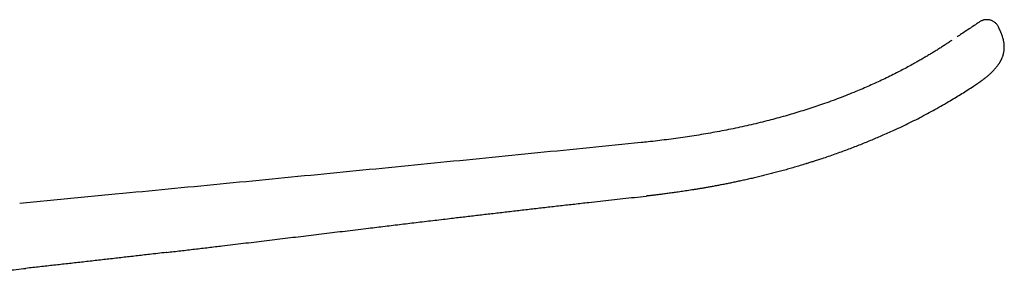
# Model space of a CAD drawing. Header units: millimetres. Extents: x 8 to 940, y 12 to 563.
# Tile 21 of 21: x 841 to 940, y 538 to 563. Entities that reach past the tile are written whole.
import ezdxf

# ---------------------------------------------------------------- set-up
doc = ezdxf.new("R2010")
doc.units = ezdxf.units.MM

msp = doc.modelspace()

# ---------------------------------------------------------------- linework, layer by layer
at = {"color": 7, "linetype": 'Continuous', "lineweight": 30}
for p, q in [((936.861, 556.421), (936.861, 556.421)), ((850.858, 545.367), (841.327, 544.454)), ((851.631, 545.442), (850.861, 545.368)), ((903.827, 545.191), (903.827, 545.191)), ((841.946, 537.977), (841.946, 537.977))]:
    msp.add_line(p, q, dxfattribs=at)
for points, knots in [([(937.632, 562.784), (937.606, 562.78), (937.549, 562.772), (937.464, 562.753), (937.377, 562.727), (937.281, 562.69), (937.178, 562.641), (937.106, 562.596), (937.071, 562.574)], [0, 0, 0, 0, 0.130136, 0.282485, 0.432259, 0.57916, 0.793497, 1, 1, 1, 1]), ([(937.874, 562.792), (937.838, 562.793), (937.767, 562.796), (937.685, 562.791), (937.641, 562.785), (937.632, 562.783)], [0, 0, 0, 0, 0.4421302, 0.8851849, 1, 1, 1, 1]), ([(938.955, 562.081), (938.937, 562.115), (938.9, 562.184), (938.831, 562.283), (938.752, 562.378), (938.661, 562.467), (938.559, 562.549), (938.447, 562.622), (938.327, 562.683), (938.201, 562.732), (938.069, 562.767), (937.959, 562.787), (937.894, 562.789), (937.874, 562.79)], [0, 0, 0, 0, 0.085447, 0.174029, 0.265525, 0.359648, 0.456042, 0.55429, 0.653919, 0.754415, 0.855236, 0.955831, 1, 1, 1, 1]), ([(937.07, 562.573), (936.973, 562.509), (936.71, 562.333), (936.281, 562.045), (935.78, 561.71), (935.3, 561.389), (934.987, 561.179), (934.842, 561.082)], [0, 0, 0, 0, 0.130352, 0.353797, 0.578284, 0.804685, 1, 1, 1, 1]), ([(939.215, 561.51), (939.212, 561.515), (939.207, 561.528), (939.198, 561.55), (939.186, 561.577), (939.173, 561.608), (939.157, 561.646), (939.139, 561.686), (939.121, 561.726), (939.104, 561.763), (939.088, 561.797), (939.075, 561.826), (939.063, 561.851), (939.053, 561.873), (939.041, 561.896), (939.027, 561.925), (939.009, 561.963), (938.986, 562.01), (938.966, 562.05), (938.953, 562.074), (938.95, 562.081)], [0, 0, 0, 0, 0.025606, 0.070436, 0.111746, 0.165055, 0.232391, 0.306581, 0.376065, 0.440678, 0.500355, 0.552441, 0.595447, 0.631282, 0.667257, 0.718715, 0.785643, 0.868006, 0.965754, 1, 1, 1, 1]), ([(939.498, 560.565), (939.49, 560.607), (939.47, 560.718), (939.427, 560.897), (939.367, 561.101), (939.298, 561.3), (939.246, 561.436), (939.217, 561.503), (939.214, 561.51)], [0, 0, 0, 0, 0.130015, 0.340956, 0.558144, 0.776179, 0.979588, 1, 1, 1, 1]), ([(934.294, 560.716), (934.224, 560.67), (934.038, 560.546), (933.734, 560.345), (933.378, 560.113), (933.016, 559.883), (932.652, 559.655), (932.289, 559.432), (931.929, 559.216), (931.571, 559.004), (931.213, 558.795), (930.853, 558.59), (930.425, 558.35), (929.926, 558.077), (929.355, 557.774), (928.753, 557.463), (928.12, 557.146), (927.453, 556.824), (926.78, 556.509), (926.101, 556.202), (925.415, 555.903), (924.684, 555.595), (923.905, 555.28), (923.08, 554.959), (922.249, 554.651), (921.433, 554.361), (920.633, 554.088), (919.849, 553.832), (919.06, 553.585), (918.266, 553.348), (917.468, 553.119), (916.666, 552.9), (915.833, 552.682), (914.969, 552.468), (914.073, 552.257), (913.174, 552.057), (912.27, 551.867), (911.363, 551.688), (910.452, 551.518), (909.536, 551.358), (908.617, 551.208), (907.694, 551.068), (906.773, 550.937), (905.854, 550.815), (904.938, 550.703), (904.091, 550.61), (903.549, 550.556), (903.315, 550.532)], [0, 0, 0, 0, 0.00764, 0.020326, 0.033201, 0.046286, 0.059462, 0.072341, 0.085045, 0.097672, 0.110255, 0.122803, 0.135324, 0.154965, 0.174591, 0.194232, 0.216607, 0.239074, 0.261633, 0.284271, 0.306971, 0.329718, 0.356562, 0.383432, 0.410332, 0.437268, 0.462254, 0.487298, 0.512395, 0.537544, 0.562741, 0.587983, 0.613268, 0.641131, 0.669048, 0.697018, 0.725039, 0.753114, 0.781248, 0.809445, 0.83771, 0.866045, 0.894449, 0.922413, 0.950442, 0.978532, 1, 1, 1, 1]), ([(939.32, 558.967), (939.335, 559.002), (939.357, 559.055), (939.383, 559.125), (939.401, 559.176), (939.417, 559.227), (939.433, 559.278), (939.448, 559.328), (939.47, 559.411), (939.496, 559.528), (939.521, 559.681), (939.535, 559.804), (939.538, 559.876), (939.539, 559.895)], [0, 0, 0, 0, 0.1216609, 0.1782568, 0.2344185, 0.2901654, 0.3455173, 0.4004944, 0.4551169, 0.6133532, 0.7747115, 0.9397177, 1, 1, 1, 1]), ([(939.54, 559.895), (939.54, 559.899), (939.541, 559.91), (939.541, 559.931), (939.542, 559.959), (939.543, 559.992), (939.543, 560.027), (939.543, 560.066), (939.543, 560.108), (939.541, 560.169), (939.537, 560.254), (939.528, 560.357), (939.515, 560.457), (939.505, 560.525), (939.499, 560.561), (939.498, 560.565)], [0, 0, 0, 0, 0.026945, 0.069537, 0.109528, 0.158008, 0.209433, 0.265603, 0.326577, 0.39239, 0.535903, 0.698573, 0.842598, 0.979857, 1, 1, 1, 1]), ([(938.949, 558.311), (938.965, 558.333), (939.002, 558.385), (939.055, 558.467), (939.108, 558.553), (939.155, 558.635), (939.191, 558.701), (939.219, 558.757), (939.242, 558.8), (939.262, 558.842), (939.281, 558.881), (939.298, 558.918), (939.312, 558.946), (939.318, 558.961), (939.321, 558.966)], [0, 0, 0, 0, 0.102756, 0.239524, 0.367781, 0.488074, 0.600674, 0.664835, 0.724724, 0.782222, 0.839483, 0.898738, 0.962083, 1, 1, 1, 1]), ([(938.2, 557.466), (938.243, 557.506), (938.331, 557.589), (938.456, 557.717), (938.577, 557.846), (938.693, 557.979), (938.805, 558.117), (938.892, 558.229), (938.937, 558.295), (938.949, 558.311)], [0, 0, 0, 0, 0.156109, 0.319867, 0.475882, 0.623646, 0.787975, 0.946962, 1, 1, 1, 1]), ([(936.861, 556.421), (936.871, 556.427), (936.902, 556.447), (936.951, 556.481), (937.007, 556.519), (937.053, 556.551), (937.089, 556.576), (937.116, 556.595), (937.138, 556.61), (937.164, 556.629), (937.198, 556.653), (937.24, 556.683), (937.285, 556.715), (937.331, 556.748), (937.379, 556.784), (937.43, 556.822), (937.482, 556.861), (937.53, 556.898), (937.579, 556.936), (937.63, 556.976), (937.682, 557.017), (937.749, 557.071), (937.834, 557.141), (937.934, 557.226), (938.033, 557.313), (938.121, 557.392), (938.176, 557.443), (938.2, 557.466)], [0, 0, 0, 0, 0.0202981, 0.0649868, 0.1049359, 0.1401048, 0.1634379, 0.1825347, 0.1974139, 0.2122058, 0.2387082, 0.2705555, 0.3033389, 0.3365176, 0.3696891, 0.4099825, 0.4478912, 0.4835846, 0.5183038, 0.5569208, 0.5979654, 0.6347642, 0.7085083, 0.7917798, 0.8667606, 0.9415343, 1, 1, 1, 1]), ([(928.6, 551.789), (928.652, 551.813), (928.968, 551.958), (929.543, 552.234), (930.323, 552.617), (931.097, 553.013), (931.867, 553.418), (932.631, 553.835), (933.389, 554.263), (934.088, 554.671), (934.729, 555.056), (935.313, 555.416), (935.893, 555.783), (936.409, 556.118), (936.731, 556.332), (936.862, 556.42)], [0, 0, 0, 0, 0.018232, 0.109921, 0.201625, 0.293352, 0.385112, 0.476916, 0.568774, 0.660697, 0.732976, 0.805309, 0.877703, 0.950162, 1, 1, 1, 1]), ([(928.6, 551.788), (928.57, 551.774), (928.338, 551.665), (927.899, 551.466), (927.308, 551.203), (926.735, 550.955), (926.181, 550.722), (925.617, 550.49), (925.043, 550.259), (924.459, 550.031), (923.864, 549.805), (923.253, 549.579), (922.626, 549.354), (921.983, 549.13), (921.404, 548.934), (920.892, 548.765), (920.467, 548.629), (920.13, 548.522), (919.935, 548.461), (919.865, 548.44), (919.848, 548.434), (919.831, 548.429), (919.814, 548.424), (919.796, 548.419), (919.779, 548.413), (919.762, 548.408), (919.559, 548.345), (919.173, 548.228), (918.607, 548.062), (918.051, 547.902), (917.504, 547.75), (916.967, 547.605), (916.44, 547.466), (915.922, 547.333), (915.407, 547.205), (914.894, 547.081), (914.385, 546.961), (913.886, 546.847), (913.399, 546.739), (912.924, 546.637), (912.459, 546.539), (912.007, 546.447), (911.566, 546.359), (911.137, 546.276), (910.72, 546.198), (910.314, 546.124), (909.928, 546.055), (909.56, 545.991), (909.211, 545.931), (908.872, 545.875), (908.544, 545.822), (908.224, 545.772), (907.911, 545.723), (907.606, 545.677), (907.313, 545.634), (907.031, 545.593), (906.761, 545.555), (906.503, 545.519), (906.249, 545.485), (905.999, 545.452), (905.756, 545.42), (905.527, 545.39), (905.311, 545.364), (905.114, 545.339), (904.933, 545.317), (904.769, 545.298), (904.617, 545.28), (904.478, 545.264), (904.353, 545.249), (904.239, 545.237), (904.139, 545.225), (904.052, 545.216), (903.977, 545.207), (903.916, 545.201), (903.867, 545.195), (903.839, 545.192), (903.827, 545.191)], [0, 0, 0, 0, 0.003881, 0.029818, 0.056216, 0.079213, 0.10255, 0.126231, 0.150254, 0.174622, 0.199335, 0.224393, 0.250482, 0.276937, 0.30376, 0.321665, 0.339732, 0.355763, 0.362857, 0.363555, 0.364253, 0.364952, 0.36565, 0.366349, 0.367048, 0.367748, 0.368447, 0.391788, 0.414697, 0.437173, 0.459216, 0.480827, 0.502004, 0.522747, 0.543055, 0.563864, 0.584196, 0.604049, 0.623422, 0.642317, 0.660731, 0.678665, 0.696118, 0.713089, 0.729577, 0.745584, 0.761107, 0.775301, 0.789064, 0.802397, 0.815299, 0.82777, 0.840201, 0.852171, 0.863681, 0.874729, 0.885316, 0.895442, 0.905106, 0.915203, 0.924742, 0.933721, 0.942141, 0.950001, 0.956929, 0.963355, 0.969279, 0.974701, 0.979621, 0.984039, 0.987955, 0.991368, 0.99428, 0.996689, 0.998596, 1, 1, 1, 1]), ([(903.315, 550.532), (899.875, 550.185), (892.989, 549.492), (882.656, 548.464), (872.314, 547.446), (861.972, 546.438), (855.077, 545.773), (851.629, 545.441)], [0, 0, 0, 0, 0.199674, 0.39977, 0.599863, 0.799952, 1, 1, 1, 1]), ([(855.986, 539.569), (856.452, 539.623), (857.382, 539.733), (858.773, 539.897), (860.157, 540.061), (861.777, 540.254), (863.632, 540.476), (865.721, 540.727), (867.805, 540.978), (869.884, 541.23), (871.963, 541.481), (874.044, 541.733), (875.979, 541.967), (877.769, 542.183), (879.416, 542.381), (881.071, 542.579), (882.736, 542.778), (884.29, 542.963), (885.733, 543.134), (887.065, 543.291), (888.406, 543.448), (889.757, 543.606), (891.118, 543.764), (892.49, 543.922), (893.873, 544.081), (895.269, 544.24), (896.677, 544.4), (897.997, 544.548), (899.225, 544.685), (900.362, 544.811), (901.508, 544.938), (902.664, 545.064), (903.438, 545.149), (903.827, 545.191)], [0, 0, 0, 0, 0.0292319, 0.0583026, 0.087229, 0.1160281, 0.1599006, 0.2035756, 0.2471141, 0.2905769, 0.3340249, 0.377519, 0.42112, 0.4554176, 0.4898477, 0.5244396, 0.5592228, 0.5942265, 0.6219033, 0.6497486, 0.6777767, 0.7060018, 0.7344381, 0.7631, 0.7920016, 0.8211573, 0.8505813, 0.8802878, 0.9038361, 0.9275745, 0.9515101, 0.9756496, 1, 1, 1, 1]), ([(855.99, 539.569), (855.97, 539.567), (855.397, 539.5), (854.378, 539.381), (852.93, 539.213), (851.584, 539.057), (850.227, 538.902), (848.859, 538.746), (847.489, 538.591), (846.115, 538.437), (844.737, 538.284), (843.346, 538.13), (842.414, 538.028), (841.946, 537.977)], [0, 0, 0, 0, 0.004196, 0.12243, 0.217691, 0.313603, 0.410215, 0.507575, 0.605733, 0.702961, 0.801051, 0.900048, 1, 1, 1, 1]), ([(839.406, 537.681), (839.614, 537.707), (840.14, 537.773), (840.987, 537.871), (841.626, 537.941), (841.946, 537.977)], [0, 0, 0, 0, 0.2453188, 0.6226593, 1, 1, 1, 1])]:
    msp.add_open_spline(points, degree=3, knots=knots, dxfattribs=at)

doc.saveas('drawing.dxf')
